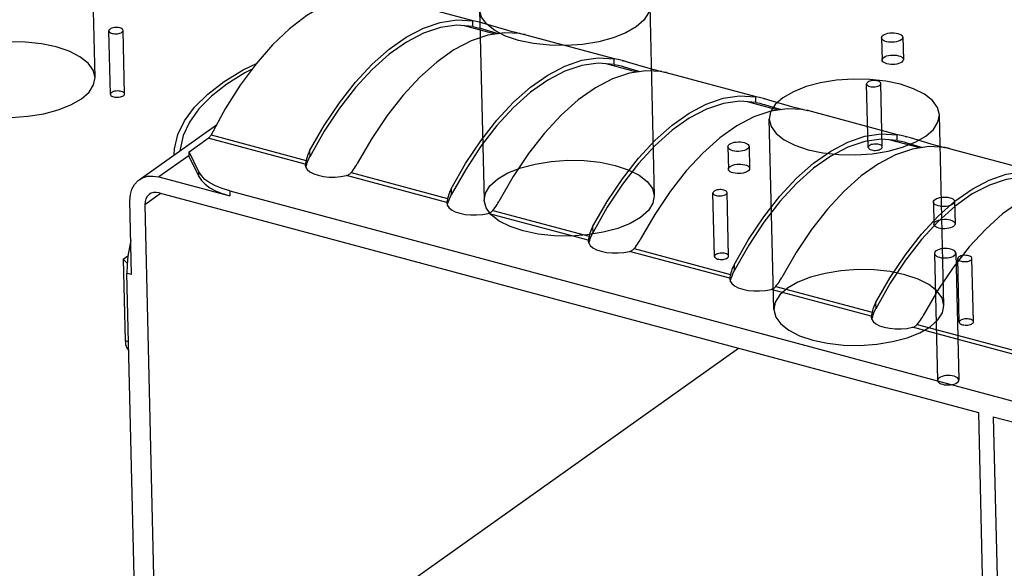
# Model space of a CAD drawing. Header units: millimetres. Extents: x 6 to 414, y 7 to 290.
# Tile 142 of 256: x 131.825 to 133.213, y 147.649 to 148.423. Entities that reach past the tile are written whole.
import ezdxf

# ---------------------------------------------------------------- set-up
doc = ezdxf.new("R2010")
doc.units = ezdxf.units.MM
doc.header["$LTSCALE"] = 23.1
doc.layers.get('0').update_dxf_attribs({"linetype": 'CONTINUOUS'})
doc.layers.add('02___PRT_ALL_AXES', color=7, linetype='CONTINUOUS')

msp = doc.modelspace()

# ---------------------------------------------------------------- linework, layer by layer
at = {"color": 6, "linetype": 'Continuous'}
for p, q in [((131.9308, 148.3411), (131.9245, 148.6096)), ((132.7131, 148.4425), (132.7195, 148.1739)), ((132.4732, 148.4368), (132.4795, 148.1682)), ((131.9525, 148.3175), (131.9504, 148.407)), ((131.9725, 148.318), (131.9704, 148.4075)), ((133.0212, 148.2427), (133.019, 148.3322)), ((133.0411, 148.2432), (133.039, 148.3327)), ((133.128, 148.0198), (133.1216, 148.2884)), ((132.888, 148.0141), (132.8817, 148.2827)), ((132.8043, 148.0889), (132.8022, 148.1784)), ((132.8243, 148.0894), (132.8222, 148.1789)), ((133.1148, 148.0931), (133.119, 147.9141)), ((133.1448, 148.0938), (133.149, 147.9148)), ((133.1496, 147.9963), (133.1475, 148.0858)), ((133.1696, 147.9967), (133.1675, 148.0863))]:
    msp.add_line(p, q, dxfattribs=at)
at = {"color": 7, "linetype": 'Continuous'}
for p, q in [((132.3407, 148.4545), (132.4635, 148.4216)), ((132.4953, 148.4024), (132.4521, 148.414)), ((132.469, 148.42), (132.4634, 148.4211)), ((132.4636, 148.4132), (132.4634, 148.4211)), ((132.4636, 148.4132), (132.4693, 148.4119)), ((132.4765, 148.4181), (132.469, 148.42)), ((132.4693, 148.4119), (132.4731, 148.4109)), ((132.4752, 148.4185), (132.4766, 148.4181)), ((132.4822, 148.4165), (132.4765, 148.4181)), ((132.5114, 148.4079), (132.4822, 148.4165)), ((132.4731, 148.4109), (132.4759, 148.4102)), ((132.4759, 148.4102), (132.4835, 148.408)), ((132.4835, 148.408), (132.4995, 148.403)), ((132.5178, 148.4061), (132.5114, 148.4079)), ((132.5237, 148.4046), (132.5178, 148.4061)), ((132.5288, 148.4033), (132.5237, 148.4046)), ((132.533, 148.4024), (132.5288, 148.4033)), ((132.5367, 148.4019), (132.6631, 148.368)), ((132.6948, 148.3489), (132.6516, 148.3605)), ((132.6685, 148.3664), (132.6629, 148.3676)), ((132.6631, 148.3596), (132.6629, 148.3676)), ((132.6631, 148.3596), (132.6688, 148.3584)), ((132.676, 148.3646), (132.6685, 148.3664)), ((132.6688, 148.3584), (132.6727, 148.3574)), ((132.6727, 148.3574), (132.6754, 148.3566)), ((132.6747, 148.3649), (132.6761, 148.3645)), ((132.6754, 148.3566), (132.683, 148.3544)), ((132.6817, 148.363), (132.676, 148.3646)), ((132.7109, 148.3544), (132.6817, 148.363)), ((132.683, 148.3544), (132.699, 148.3495)), ((132.7173, 148.3526), (132.7109, 148.3544)), ((132.7232, 148.351), (132.7173, 148.3526)), ((132.7283, 148.3498), (132.7232, 148.351)), ((132.7325, 148.3489), (132.7283, 148.3498)), ((132.7363, 148.3484), (132.8626, 148.3145)), ((132.868, 148.3129), (132.8625, 148.314)), ((132.8626, 148.3061), (132.8625, 148.314)), ((132.8943, 148.2953), (132.8512, 148.3069)), ((132.8626, 148.3061), (132.8684, 148.3048)), ((132.8755, 148.311), (132.868, 148.3129)), ((132.8684, 148.3048), (132.8722, 148.3038)), ((132.8722, 148.3038), (132.8749, 148.3031)), ((132.8742, 148.3114), (132.8756, 148.311)), ((132.8749, 148.3031), (132.8825, 148.3009)), ((132.8812, 148.3094), (132.8755, 148.311)), ((132.9104, 148.3008), (132.8812, 148.3094)), ((132.8825, 148.3009), (132.8985, 148.296)), ((132.9169, 148.299), (132.9104, 148.3008)), ((132.1145, 148.297), (132.0939, 148.2593)), ((132.9227, 148.2975), (132.9169, 148.299)), ((132.9278, 148.2962), (132.9227, 148.2975)), ((132.932, 148.2953), (132.9278, 148.2962)), ((132.9358, 148.2949), (133.0621, 148.261)), ((131.993, 148.197), (132.1021, 148.2744)), ((132.0945, 148.2603), (132.2285, 148.2244)), ((132.2541, 148.2653), (132.2337, 148.2293)), ((133.0675, 148.2594), (133.062, 148.2605)), ((133.0622, 148.2526), (133.062, 148.2605)), ((133.075, 148.2575), (133.0675, 148.2594)), ((132.0635, 148.2362), (132.0906, 148.2555)), ((132.2274, 148.2188), (132.0906, 148.2555)), ((132.3212, 148.2553), (132.3007, 148.2198)), ((133.0939, 148.2418), (133.0507, 148.2534)), ((133.0622, 148.2526), (133.0679, 148.2513)), ((133.0679, 148.2513), (133.0717, 148.2503)), ((133.0717, 148.2503), (133.0744, 148.2496)), ((133.0737, 148.2578), (133.0751, 148.2575)), ((133.0744, 148.2496), (133.082, 148.2473)), ((133.0808, 148.2559), (133.075, 148.2575)), ((133.11, 148.2473), (133.0808, 148.2559)), ((133.082, 148.2473), (133.098, 148.2424)), ((133.1164, 148.2455), (133.11, 148.2473)), ((133.1223, 148.2439), (133.1164, 148.2455)), ((132.0636, 148.2313), (132.0209, 148.201)), ((132.0507, 148.2403), (132.0506, 148.2378)), ((132.0771, 148.2084), (132.0635, 148.2362)), ((132.0637, 148.2293), (132.0635, 148.2362)), ((132.2335, 148.2378), (132.2337, 148.2293)), ((133.1274, 148.2427), (133.1223, 148.2439)), ((133.1315, 148.2418), (133.1274, 148.2427)), ((133.1353, 148.2413), (133.2616, 148.2074)), ((132.0637, 148.2293), (132.0773, 148.2014)), ((132.2275, 148.2195), (132.2274, 148.2188)), ((132.2274, 148.2188), (132.2274, 148.2176)), ((132.2274, 148.2176), (132.228, 148.215)), ((132.2277, 148.2203), (132.2275, 148.2195)), ((132.2285, 148.2244), (132.2277, 148.2203)), ((132.2282, 148.2146), (132.2295, 148.219)), ((132.2291, 148.2267), (132.2285, 148.2244)), ((132.2295, 148.219), (132.2301, 148.2208)), ((132.2323, 148.2265), (132.233, 148.2279)), ((132.233, 148.2279), (132.2337, 148.2293)), ((132.0773, 148.2014), (132.0771, 148.2084)), ((132.228, 148.215), (132.2301, 148.2115)), ((132.2301, 148.2115), (132.2339, 148.2082)), ((132.2339, 148.2082), (132.2392, 148.2055)), ((132.2776, 148.2016), (132.2856, 148.2031)), ((132.4269, 148.1652), (132.2856, 148.2031)), ((132.2922, 148.2073), (132.2938, 148.2093)), ((132.2922, 148.2073), (132.4281, 148.1708)), ((132.2938, 148.2093), (132.2954, 148.2113)), ((132.4536, 148.2117), (132.4332, 148.1758)), ((132.0209, 148.201), (132.1208, 148.1742)), ((132.0225, 148.1771), (132.001, 148.1619)), ((132.0214, 148.1786), (133.1766, 147.8687)), ((132.1207, 148.1812), (136.6464, 146.9667)), ((132.1207, 148.1812), (132.1208, 148.1742)), ((132.4325, 148.1744), (132.4332, 148.1758)), ((132.433, 148.1843), (132.4332, 148.1758)), ((131.9824, 148.0633), (131.98, 148.1675)), ((132.001, 148.1619), (132.0216, 147.289)), ((132.427, 148.1659), (132.4269, 148.1652)), ((132.4269, 148.1652), (132.4269, 148.1641)), ((132.4269, 148.1641), (132.4275, 148.1614)), ((132.4272, 148.1668), (132.427, 148.1659)), ((132.4281, 148.1708), (132.4272, 148.1668)), ((132.4275, 148.1614), (132.4296, 148.1579)), ((132.4277, 148.1611), (132.429, 148.1654)), ((132.4286, 148.1731), (132.4281, 148.1708)), ((132.429, 148.1654), (132.4296, 148.1672)), ((132.4319, 148.173), (132.4325, 148.1744)), ((132.4296, 148.1579), (132.4335, 148.1547)), ((132.4335, 148.1547), (132.4387, 148.1519)), ((132.4771, 148.1481), (132.4851, 148.1496)), ((132.6265, 148.1117), (132.4851, 148.1496)), ((132.4917, 148.1537), (132.4934, 148.1557)), ((132.4917, 148.1537), (132.6276, 148.1173)), ((132.4934, 148.1557), (132.4949, 148.1578)), ((132.6531, 148.1582), (132.6328, 148.1223)), ((132.6281, 148.1196), (132.6276, 148.1173)), ((132.6314, 148.1195), (132.6321, 148.1209)), ((132.6321, 148.1209), (132.6328, 148.1223)), ((132.6326, 148.1307), (132.6328, 148.1223)), ((132.6266, 148.1124), (132.6265, 148.1117)), ((132.6265, 148.1117), (132.6265, 148.1106)), ((132.6265, 148.1106), (132.627, 148.1079)), ((132.6267, 148.1132), (132.6266, 148.1124)), ((132.6276, 148.1173), (132.6267, 148.1132)), ((132.627, 148.1079), (132.6291, 148.1044)), ((132.6272, 148.1075), (132.6286, 148.1119)), ((132.6286, 148.1119), (132.6292, 148.1137)), ((132.6291, 148.1044), (132.633, 148.1012)), ((132.633, 148.1012), (132.6382, 148.0984)), ((132.6766, 148.0946), (132.6847, 148.0961)), ((132.826, 148.0581), (132.6847, 148.0961)), ((132.6913, 148.1002), (132.6929, 148.1022)), ((132.6913, 148.1002), (132.8271, 148.0637)), ((132.6929, 148.1022), (132.6944, 148.1042)), ((132.8527, 148.1047), (132.8323, 148.0687)), ((131.9706, 148.0852), (131.9772, 148.0898)), ((131.9706, 148.0852), (131.9763, 148.0795)), ((131.9706, 148.0852), (131.9734, 147.9704)), ((131.9761, 148.0772), (131.9759, 148.065)), ((131.9824, 148.0633), (131.9759, 148.065)), ((131.9995, 147.0697), (131.9759, 148.065)), ((132.8277, 148.066), (132.8271, 148.0637)), ((132.8309, 148.0659), (132.8316, 148.0673)), ((132.8316, 148.0673), (132.8323, 148.0687)), ((132.8321, 148.0772), (132.8323, 148.0687)), ((132.8261, 148.0589), (132.826, 148.0581)), ((132.826, 148.0581), (132.826, 148.057)), ((132.826, 148.057), (132.8265, 148.0543)), ((132.8262, 148.0597), (132.8261, 148.0589)), ((132.8271, 148.0637), (132.8262, 148.0597)), ((132.8265, 148.0543), (132.8287, 148.0508)), ((132.8267, 148.054), (132.8281, 148.0583)), ((132.8281, 148.0583), (132.8287, 148.0602)), ((132.8287, 148.0508), (132.8325, 148.0476)), ((132.8924, 148.0487), (132.894, 148.0507)), ((133.0522, 148.0511), (133.0318, 148.0152)), ((132.8325, 148.0476), (132.8378, 148.0448)), ((132.8762, 148.041), (132.8842, 148.0425)), ((133.0255, 148.0046), (132.8842, 148.0425)), ((132.8908, 148.0467), (132.8924, 148.0487)), ((132.8908, 148.0467), (133.0266, 148.0102)), ((133.0316, 148.0237), (133.0318, 148.0152)), ((133.0266, 148.0102), (133.0258, 148.0061)), ((133.0272, 148.0125), (133.0266, 148.0102)), ((133.0304, 148.0124), (133.0311, 148.0138)), ((133.0311, 148.0138), (133.0318, 148.0152)), ((133.0256, 148.0053), (133.0255, 148.0046)), ((133.0255, 148.0046), (133.0255, 148.0035)), ((133.0255, 148.0035), (133.026, 148.0008)), ((133.0258, 148.0061), (133.0256, 148.0053)), ((133.026, 148.0008), (133.0282, 147.9973)), ((133.0263, 148.0004), (133.0276, 148.0048)), ((133.0276, 148.0048), (133.0282, 148.0066)), ((133.0282, 147.9973), (133.032, 147.9941)), ((133.0903, 147.9931), (133.0919, 147.9951)), ((133.0919, 147.9951), (133.0935, 147.9972)), ((133.032, 147.9941), (133.0373, 147.9913)), ((133.0757, 147.9875), (133.0837, 147.989)), ((133.225, 147.9511), (133.0837, 147.989)), ((133.0903, 147.9931), (133.2262, 147.9567)), ((131.9734, 147.9704), (131.9782, 147.9691)), ((132.0344, 147.3891), (132.8385, 147.9594)), ((133.1766, 147.8687), (133.1978, 146.9734)), ((133.1976, 147.863), (134.3737, 147.5474)), ((133.1976, 147.863), (133.2188, 146.9678))]:
    msp.add_line(p, q, dxfattribs=at)
for points in [[(132.4923, 148.4667), (132.5069, 148.4751), (132.5247, 148.4822), (132.5451, 148.4877), (132.5678, 148.4914), (132.5911, 148.493), (132.6144, 148.4926), (132.637, 148.4902), (132.6582, 148.4858), (132.6765, 148.4796), (132.6917, 148.472), (132.7031, 148.4631), (132.7104, 148.4531), (132.7131, 148.4428), (132.7112, 148.4324), (132.7048, 148.4222), (132.6939, 148.4126)], [(132.6939, 148.4126), (132.6794, 148.4041), (132.6615, 148.3971), (132.6411, 148.3916), (132.6184, 148.3879), (132.5952, 148.3863), (132.5718, 148.3867), (132.5493, 148.3891), (132.5281, 148.3935), (132.5097, 148.3996), (132.4946, 148.4073), (132.4832, 148.4162), (132.4758, 148.4262), (132.4732, 148.4365), (132.4751, 148.4469), (132.4814, 148.457), (132.4923, 148.4667)], [(132.3406, 148.4545), (132.324, 148.4575), (132.3013, 148.4573), (132.2778, 148.4523), (132.2537, 148.4427), (132.2295, 148.4285), (132.2052, 148.4099), (132.1813, 148.3872)], [(131.9688, 148.405), (131.9697, 148.4058), (131.9702, 148.4066), (131.9704, 148.4075), (131.9701, 148.4084), (131.9695, 148.4092), (131.9686, 148.4099), (131.9673, 148.4106), (131.9658, 148.4111), (131.964, 148.4115), (131.9622, 148.4117), (131.9602, 148.4117), (131.9583, 148.4116), (131.9564, 148.4113), (131.9547, 148.4108), (131.9532, 148.4102), (131.952, 148.4095)], [(132.2335, 148.2378), (132.254, 148.2734), (132.2755, 148.3055), (132.2982, 148.3345), (132.3216, 148.3598), (132.3455, 148.381), (132.3697, 148.3981), (132.3939, 148.4108), (132.4177, 148.4189), (132.4409, 148.4223), (132.4634, 148.4211)], [(132.4636, 148.4132), (132.4411, 148.4148), (132.4179, 148.4117), (132.3941, 148.4037), (132.3699, 148.3911), (132.3456, 148.374), (132.3216, 148.3526), (132.2982, 148.327), (132.2755, 148.2978), (132.2541, 148.2653)], [(131.952, 148.4095), (131.9511, 148.4087), (131.9505, 148.4079), (131.9504, 148.407), (131.9506, 148.4061), (131.9512, 148.4053), (131.9521, 148.4046), (131.9534, 148.4039), (131.9549, 148.4034), (131.9567, 148.403), (131.9586, 148.4028), (131.9605, 148.4028), (131.9625, 148.4029), (131.9643, 148.4032), (131.966, 148.4037), (131.9675, 148.4043), (131.9688, 148.405)], [(132.5306, 148.4031), (132.5081, 148.4043), (132.4849, 148.4009), (132.4611, 148.3928)], [(132.5306, 148.4031), (132.5346, 148.4024), (132.5368, 148.4019), (132.5369, 148.4019)], [(132.5372, 148.4018), (132.5372, 148.4017), (132.5359, 148.4019), (132.533, 148.4024)], [(131.9117, 148.3112), (131.9224, 148.3207), (131.9288, 148.3308), (131.9308, 148.3412), (131.9281, 148.3517), (131.921, 148.3615), (131.9096, 148.3704), (131.8945, 148.3781), (131.8759, 148.3844), (131.8551, 148.3887), (131.8326, 148.3912), (131.8092, 148.3916), (131.7856, 148.39), (131.7633, 148.3864), (131.7428, 148.3809), (131.7249, 148.3739), (131.71, 148.3653)], [(132.1813, 148.3872), (132.1581, 148.3606), (132.1356, 148.3303), (132.1145, 148.297)], [(132.4611, 148.3928), (132.4369, 148.3801), (132.4127, 148.363), (132.3888, 148.3417), (132.3654, 148.3164), (132.3427, 148.2875), (132.3212, 148.2553)], [(131.71, 148.3653), (131.6993, 148.3558), (131.6929, 148.3457), (131.6909, 148.3352), (131.6936, 148.3247), (131.7007, 148.3149), (131.7121, 148.306), (131.7272, 148.2984), (131.7458, 148.2921), (131.7666, 148.2877), (131.7891, 148.2853), (131.8125, 148.2848), (131.8361, 148.2865), (131.8584, 148.2901), (131.8789, 148.2955), (131.8968, 148.3026), (131.9117, 148.3112)], [(132.0426, 148.2321), (132.043, 148.2407), (132.0476, 148.2606), (132.0571, 148.2803), (132.0713, 148.2995), (132.09, 148.3179), (132.1129, 148.3355), (132.1399, 148.3519), (132.1584, 148.361)], [(132.433, 148.1843), (132.4535, 148.2198), (132.475, 148.252), (132.4977, 148.2809), (132.5211, 148.3062), (132.5451, 148.3275), (132.5692, 148.3446), (132.5934, 148.3573), (132.6172, 148.3654), (132.6404, 148.3688), (132.6629, 148.3676)], [(132.6631, 148.3596), (132.6406, 148.3613), (132.6175, 148.3581), (132.5936, 148.3502), (132.5694, 148.3376), (132.5451, 148.3204), (132.5212, 148.299), (132.4977, 148.2735), (132.475, 148.2443), (132.4536, 148.2117)], [(132.1524, 148.3529), (132.1422, 148.3477), (132.1166, 148.3318), (132.095, 148.3148), (132.0773, 148.2969), (132.064, 148.2784), (132.055, 148.2595), (132.0507, 148.2403)], [(132.7301, 148.3495), (132.7076, 148.3508), (132.6844, 148.3474), (132.6606, 148.3392)], [(132.7301, 148.3495), (132.7341, 148.3488), (132.7363, 148.3484), (132.7364, 148.3483)], [(132.7368, 148.3482), (132.7367, 148.3482), (132.7354, 148.3483), (132.7325, 148.3489)], [(132.6606, 148.3392), (132.6365, 148.3266), (132.6123, 148.3095), (132.5883, 148.2882), (132.5649, 148.2629), (132.5422, 148.2339), (132.5207, 148.2018), (132.5002, 148.1662)], [(133.1024, 148.2585), (133.1132, 148.268), (133.1196, 148.2781), (133.1216, 148.2885), (133.1189, 148.299), (133.1118, 148.3088), (133.1004, 148.3177), (133.0853, 148.3254), (133.0667, 148.3317), (133.0459, 148.3361), (133.0233, 148.3385), (133, 148.3389), (132.9763, 148.3373), (132.954, 148.3337), (132.9336, 148.3283), (132.9157, 148.3212), (132.9008, 148.3126)], [(133.0206, 148.3347), (133.0197, 148.3339), (133.0192, 148.3331), (133.019, 148.3322), (133.0193, 148.3313), (133.0199, 148.3305), (133.0208, 148.3298), (133.0221, 148.3291), (133.0236, 148.3286), (133.0253, 148.3282), (133.0272, 148.328), (133.0292, 148.328), (133.0311, 148.3281), (133.033, 148.3284), (133.0347, 148.3289), (133.0362, 148.3295), (133.0374, 148.3302)], [(133.0374, 148.3302), (133.0383, 148.331), (133.0389, 148.3318), (133.039, 148.3327), (133.0388, 148.3336), (133.0382, 148.3344), (133.0373, 148.3351), (133.036, 148.3358), (133.0345, 148.3363), (133.0327, 148.3367), (133.0308, 148.3369), (133.0289, 148.3369), (133.0269, 148.3368), (133.0251, 148.3365), (133.0234, 148.336), (133.0219, 148.3354), (133.0206, 148.3347)], [(131.9541, 148.32), (131.9532, 148.3192), (131.9527, 148.3184), (131.9525, 148.3175), (131.9527, 148.3166), (131.9533, 148.3158), (131.9543, 148.3151), (131.9555, 148.3144), (131.9571, 148.3139), (131.9588, 148.3135), (131.9607, 148.3133), (131.9626, 148.3133), (131.9646, 148.3134), (131.9665, 148.3137), (131.9682, 148.3142), (131.9696, 148.3148), (131.9709, 148.3155)], [(131.9709, 148.3155), (131.9718, 148.3163), (131.9723, 148.3171), (131.9725, 148.318), (131.9723, 148.3189), (131.9717, 148.3197), (131.9707, 148.3204), (131.9695, 148.3211), (131.9679, 148.3216), (131.9662, 148.3219), (131.9643, 148.3221), (131.9624, 148.3222), (131.9604, 148.322), (131.9585, 148.3217), (131.9568, 148.3213), (131.9553, 148.3207), (131.9541, 148.32)], [(132.6326, 148.1307), (132.653, 148.1663), (132.6745, 148.1984), (132.6972, 148.2274), (132.7206, 148.2527), (132.7446, 148.274), (132.7688, 148.2911), (132.7929, 148.3037), (132.8168, 148.3119), (132.8399, 148.3153), (132.8625, 148.314)], [(132.8626, 148.3061), (132.8401, 148.3077), (132.817, 148.3046), (132.7931, 148.2966), (132.7689, 148.284), (132.7447, 148.2669), (132.7207, 148.2455), (132.6972, 148.22), (132.6746, 148.1907), (132.6531, 148.1582)], [(132.9008, 148.3126), (132.8901, 148.3031), (132.8836, 148.293), (132.8817, 148.2826), (132.8844, 148.2721), (132.8915, 148.2623), (132.9028, 148.2534), (132.9179, 148.2457), (132.9366, 148.2394), (132.9574, 148.235), (132.9799, 148.2326), (133.0032, 148.2322), (133.0269, 148.2338), (133.0492, 148.2374), (133.0697, 148.2429), (133.0876, 148.2499), (133.1024, 148.2585)], [(132.9297, 148.296), (132.9071, 148.2972), (132.884, 148.2938), (132.8601, 148.2857)], [(132.9297, 148.296), (132.9336, 148.2953), (132.9358, 148.2948), (132.936, 148.2948)], [(132.9363, 148.2947), (132.9362, 148.2947), (132.9349, 148.2948), (132.932, 148.2953)], [(132.8601, 148.2857), (132.836, 148.273), (132.8118, 148.2559), (132.7878, 148.2346), (132.7644, 148.2094), (132.7417, 148.1804), (132.7202, 148.1482), (132.6998, 148.1127)], [(132.0939, 148.2593), (132.0933, 148.2583), (132.0926, 148.2575), (132.092, 148.2567), (132.0913, 148.256), (132.0906, 148.2555)], [(132.8321, 148.0772), (132.8526, 148.1127), (132.8741, 148.1449), (132.8967, 148.1739), (132.9202, 148.1991), (132.9441, 148.2204), (132.9683, 148.2375), (132.9924, 148.2502), (133.0163, 148.2583), (133.0394, 148.2617), (133.062, 148.2605)], [(133.0622, 148.2526), (133.0396, 148.2542), (133.0165, 148.2511), (132.9926, 148.2431), (132.9684, 148.2305), (132.9442, 148.2134), (132.9202, 148.1919), (132.8967, 148.1664), (132.8741, 148.1372), (132.8527, 148.1047)], [(133.0228, 148.2452), (133.0219, 148.2444), (133.0213, 148.2435), (133.0212, 148.2427), (133.0214, 148.2418), (133.022, 148.241), (133.0229, 148.2402), (133.0242, 148.2396), (133.0257, 148.2391), (133.0275, 148.2387), (133.0293, 148.2385), (133.0313, 148.2385), (133.0333, 148.2386), (133.0351, 148.2389), (133.0368, 148.2394), (133.0383, 148.24), (133.0396, 148.2407)], [(133.0396, 148.2407), (133.0404, 148.2415), (133.041, 148.2423), (133.0411, 148.2432), (133.0409, 148.244), (133.0403, 148.2449), (133.0394, 148.2456), (133.0381, 148.2462), (133.0366, 148.2468), (133.0348, 148.2471), (133.033, 148.2473), (133.031, 148.2474), (133.029, 148.2472), (133.0272, 148.2469), (133.0255, 148.2465), (133.024, 148.2459), (133.0228, 148.2452)], [(132.2335, 148.2378), (132.2324, 148.2356), (132.2314, 148.2334), (132.2305, 148.2312), (132.2298, 148.2289), (132.2291, 148.2267)], [(133.0597, 148.2321), (133.0355, 148.2195), (133.0113, 148.2024), (132.9874, 148.1811), (132.9639, 148.1558), (132.9413, 148.1269), (132.9198, 148.0947), (132.8993, 148.0592)], [(133.1292, 148.2425), (133.1066, 148.2437), (133.0835, 148.2403), (133.0597, 148.2321)], [(133.1292, 148.2425), (133.1332, 148.2418), (133.1353, 148.2413), (133.1355, 148.2413)], [(133.1358, 148.2411), (133.1357, 148.2411), (133.1345, 148.2413), (133.1315, 148.2418)], [(132.2301, 148.2208), (132.2306, 148.2222), (132.2311, 148.2237), (132.2317, 148.2251), (132.2323, 148.2265)], [(132.2954, 148.2113), (132.2969, 148.2134), (132.2982, 148.2155), (132.2995, 148.2176), (132.3007, 148.2198)], [(132.4987, 148.1981), (132.5132, 148.2066), (132.5311, 148.2137), (132.5515, 148.2191), (132.5742, 148.2228), (132.5975, 148.2245), (132.6208, 148.2241), (132.6433, 148.2217), (132.6645, 148.2172), (132.6829, 148.2111), (132.698, 148.2034), (132.7094, 148.1945), (132.7168, 148.1846), (132.7194, 148.1743), (132.7176, 148.1638), (132.7112, 148.1537), (132.7003, 148.144)], [(132.1207, 148.1812), (132.1101, 148.1845), (132.1008, 148.1883), (132.0926, 148.1927), (132.0859, 148.1976), (132.0808, 148.2028), (132.0771, 148.2084)], [(132.2392, 148.2055), (132.2457, 148.2033), (132.2531, 148.2017), (132.2612, 148.2009), (132.2695, 148.2009), (132.2776, 148.2016)], [(132.2856, 148.2031), (132.2869, 148.2035), (132.2882, 148.2041), (132.2893, 148.2047), (132.2904, 148.2055)], [(132.2904, 148.2055), (132.2913, 148.2063), (132.2922, 148.2073)], [(133.0316, 148.0237), (133.0521, 148.0592), (133.0736, 148.0914), (133.0962, 148.1203), (133.1197, 148.1456), (133.1436, 148.1669), (133.1678, 148.184), (133.192, 148.1966), (133.2158, 148.2048), (133.2389, 148.2082), (133.2615, 148.207)], [(131.98, 148.1675), (131.9807, 148.1763), (131.9828, 148.1839), (131.9865, 148.1905), (131.9915, 148.1959), (131.993, 148.197)], [(131.993, 148.197), (131.9977, 148.1997), (132.0048, 148.2019), (132.0125, 148.2023), (132.0209, 148.201)], [(132.0773, 148.2014), (132.0809, 148.1958), (132.0861, 148.1906), (132.0928, 148.1857), (132.1009, 148.1813), (132.1102, 148.1775), (132.1208, 148.1742)], [(132.7003, 148.144), (132.6857, 148.1356), (132.6679, 148.1285), (132.6475, 148.123), (132.6248, 148.1193), (132.6015, 148.1177), (132.5782, 148.1181), (132.5557, 148.1205), (132.5344, 148.125), (132.5161, 148.1311), (132.5009, 148.1387), (132.4895, 148.1476), (132.4822, 148.1576), (132.4795, 148.1679), (132.4814, 148.1783), (132.4878, 148.1885), (132.4987, 148.1981)], [(133.2617, 148.199), (133.2392, 148.2007), (133.216, 148.1975), (133.1921, 148.1896), (133.1679, 148.177), (133.1437, 148.1598), (133.1197, 148.1384), (133.0963, 148.1129), (133.0736, 148.0836), (133.0522, 148.0511)], [(132.0075, 148.1766), (132.0067, 148.176), (132.0042, 148.1734), (132.0024, 148.1701), (132.0013, 148.1662), (132.001, 148.1619)], [(132.0214, 148.1786), (132.0172, 148.1793), (132.0134, 148.1791), (132.0098, 148.178), (132.0075, 148.1766)], [(132.433, 148.1843), (132.4319, 148.1821), (132.4309, 148.1799), (132.4301, 148.1776), (132.4293, 148.1754), (132.4286, 148.1731)], [(132.8038, 148.1809), (132.8029, 148.1801), (132.8024, 148.1793), (132.8022, 148.1784), (132.8025, 148.1775), (132.803, 148.1767), (132.804, 148.176), (132.8053, 148.1753), (132.8068, 148.1748), (132.8085, 148.1745), (132.8104, 148.1743), (132.8124, 148.1742), (132.8143, 148.1744), (132.8162, 148.1747), (132.8179, 148.1751), (132.8194, 148.1757), (132.8206, 148.1764)], [(132.8206, 148.1764), (132.8215, 148.1772), (132.8221, 148.1781), (132.8222, 148.1789), (132.822, 148.1798), (132.8214, 148.1806), (132.8205, 148.1814), (132.8192, 148.182), (132.8176, 148.1825), (132.8159, 148.1829), (132.814, 148.1831), (132.8121, 148.1831), (132.8101, 148.183), (132.8083, 148.1827), (132.8066, 148.1822), (132.8051, 148.1816), (132.8038, 148.1809)], [(133.2592, 148.1786), (133.235, 148.1659), (133.2108, 148.1488), (133.1869, 148.1276), (133.1635, 148.1023), (133.1408, 148.0733), (133.1193, 148.0412), (133.0988, 148.0056)], [(132.4296, 148.1672), (132.4301, 148.1687), (132.4307, 148.1701), (132.4312, 148.1716), (132.4319, 148.173)], [(132.4949, 148.1578), (132.4964, 148.1599), (132.4978, 148.162), (132.499, 148.1641), (132.5002, 148.1662)], [(132.4387, 148.1519), (132.4452, 148.1497), (132.4526, 148.1482), (132.4607, 148.1474), (132.469, 148.1474), (132.4771, 148.1481)], [(132.4851, 148.1496), (132.4865, 148.15), (132.4877, 148.1505), (132.4888, 148.1512), (132.4899, 148.1519)], [(132.4899, 148.1519), (132.4909, 148.1528), (132.4917, 148.1537)], [(132.6326, 148.1307), (132.6315, 148.1286), (132.6305, 148.1263), (132.6296, 148.1241), (132.6288, 148.1219), (132.6281, 148.1196)], [(132.6292, 148.1137), (132.6297, 148.1152), (132.6302, 148.1166), (132.6308, 148.118), (132.6314, 148.1195)], [(131.9813, 148.1115), (131.9792, 148.1022), (131.9772, 148.0895), (131.9761, 148.0772)], [(132.6944, 148.1042), (132.6959, 148.1063), (132.6973, 148.1084), (132.6986, 148.1105), (132.6998, 148.1127)], [(132.6382, 148.0984), (132.6447, 148.0962), (132.6522, 148.0946), (132.6602, 148.0939), (132.6685, 148.0938), (132.6766, 148.0946)], [(132.6847, 148.0961), (132.686, 148.0965), (132.6872, 148.097), (132.6884, 148.0976), (132.6894, 148.0984)], [(132.6894, 148.0984), (132.6904, 148.0993), (132.6913, 148.1002)], [(132.8227, 148.0869), (132.8236, 148.0877), (132.8242, 148.0885), (132.8243, 148.0894), (132.8241, 148.0903), (132.8235, 148.0911), (132.8226, 148.0918), (132.8213, 148.0925), (132.8198, 148.093), (132.818, 148.0934), (132.8162, 148.0936), (132.8142, 148.0936), (132.8122, 148.0935), (132.8104, 148.0932), (132.8087, 148.0927), (132.8072, 148.0921), (132.8059, 148.0914)], [(133.1172, 148.0968), (133.1158, 148.0957), (133.115, 148.0944), (133.1148, 148.0931), (133.1151, 148.0918), (133.116, 148.0905), (133.1174, 148.0894), (133.1193, 148.0885), (133.1217, 148.0877), (133.1243, 148.0871), (133.1271, 148.0868), (133.13, 148.0868), (133.1329, 148.087), (133.1357, 148.0874), (133.1383, 148.0881), (133.1405, 148.089), (133.1424, 148.0901)], [(133.1424, 148.0901), (133.1437, 148.0913), (133.1445, 148.0925), (133.1448, 148.0938), (133.1444, 148.0951), (133.1435, 148.0964), (133.1421, 148.0975), (133.1402, 148.0984), (133.1379, 148.0992), (133.1353, 148.0998), (133.1325, 148.1001), (133.1296, 148.1001), (133.1266, 148.0999), (133.1238, 148.0995), (133.1213, 148.0988), (133.119, 148.0979), (133.1172, 148.0968)], [(132.8059, 148.0914), (132.8051, 148.0906), (132.8045, 148.0898), (132.8043, 148.0889), (132.8046, 148.088), (132.8052, 148.0872), (132.8061, 148.0865), (132.8074, 148.0858), (132.8089, 148.0853), (132.8107, 148.0849), (132.8125, 148.0847), (132.8145, 148.0847), (132.8165, 148.0848), (132.8183, 148.0851), (132.82, 148.0856), (132.8215, 148.0862), (132.8227, 148.0869)], [(133.1491, 148.0883), (133.1482, 148.0875), (133.1477, 148.0866), (133.1475, 148.0858), (133.1477, 148.0849), (133.1483, 148.0841), (133.1493, 148.0833), (133.1505, 148.0827), (133.1521, 148.0822), (133.1538, 148.0818), (133.1557, 148.0816), (133.1576, 148.0816), (133.1596, 148.0817), (133.1615, 148.082), (133.1632, 148.0825), (133.1647, 148.083), (133.1659, 148.0838)], [(133.1659, 148.0838), (133.1668, 148.0846), (133.1673, 148.0854), (133.1675, 148.0863), (133.1673, 148.0871), (133.1667, 148.088), (133.1657, 148.0887), (133.1645, 148.0893), (133.1629, 148.0899), (133.1612, 148.0902), (133.1593, 148.0904), (133.1574, 148.0905), (133.1554, 148.0903), (133.1535, 148.09), (133.1518, 148.0896), (133.1503, 148.089), (133.1491, 148.0883)], [(132.8321, 148.0772), (132.831, 148.075), (132.83, 148.0728), (132.8291, 148.0706), (132.8283, 148.0683), (132.8277, 148.066)], [(132.8287, 148.0602), (132.8292, 148.0616), (132.8297, 148.0631), (132.8303, 148.0645), (132.8309, 148.0659)], [(133.1088, 147.9899), (133.1195, 147.9994), (133.126, 148.0096), (133.128, 148.02), (133.1253, 148.0305), (133.1181, 148.0403), (133.1068, 148.0492), (133.0917, 148.0569), (133.073, 148.0631), (133.0522, 148.0675), (133.0297, 148.0699), (133.0064, 148.0704), (132.9827, 148.0687), (132.9604, 148.0651), (132.9399, 148.0597), (132.922, 148.0526), (132.9072, 148.044)], [(132.894, 148.0507), (132.8954, 148.0528), (132.8968, 148.0549), (132.8981, 148.057), (132.8993, 148.0591)], [(132.8378, 148.0448), (132.8443, 148.0427), (132.8517, 148.0411), (132.8597, 148.0403), (132.8681, 148.0403), (132.8762, 148.041)], [(132.8842, 148.0425), (132.8855, 148.0429), (132.8867, 148.0435), (132.8879, 148.0441), (132.8889, 148.0449)], [(132.9072, 148.044), (132.8965, 148.0346), (132.89, 148.0244), (132.888, 148.014), (132.8907, 148.0035), (132.8979, 147.9937), (132.9092, 147.9848), (132.9243, 147.9771), (132.943, 147.9709), (132.9638, 147.9665), (132.9863, 147.964), (133.0096, 147.9636), (133.0333, 147.9652), (133.0556, 147.9688), (133.0761, 147.9743), (133.094, 147.9814), (133.1088, 147.9899)], [(132.8889, 148.0449), (132.8899, 148.0457), (132.8908, 148.0467)], [(133.0316, 148.0237), (133.0305, 148.0215), (133.0295, 148.0193), (133.0286, 148.017), (133.0279, 148.0148), (133.0272, 148.0125)], [(133.0282, 148.0066), (133.0287, 148.0081), (133.0292, 148.0095), (133.0298, 148.011), (133.0304, 148.0124)], [(133.0935, 147.9972), (133.0949, 147.9992), (133.0963, 148.0013), (133.0976, 148.0035), (133.0988, 148.0056)], [(133.1512, 147.9988), (133.1503, 147.998), (133.1498, 147.9971), (133.1496, 147.9962), (133.1499, 147.9954), (133.1504, 147.9946), (133.1514, 147.9938), (133.1527, 147.9932), (133.1542, 147.9927), (133.1559, 147.9923), (133.1578, 147.9921), (133.1598, 147.992), (133.1617, 147.9922), (133.1636, 147.9925), (133.1653, 147.9929), (133.1668, 147.9935), (133.168, 147.9942)], [(133.168, 147.9942), (133.1689, 147.995), (133.1695, 147.9959), (133.1696, 147.9967), (133.1694, 147.9976), (133.1688, 147.9984), (133.1679, 147.9992), (133.1666, 147.9998), (133.165, 148.0003), (133.1633, 148.0007), (133.1614, 148.0009), (133.1595, 148.0009), (133.1575, 148.0008), (133.1557, 148.0005), (133.154, 148.0001), (133.1525, 147.9995), (133.1512, 147.9988)], [(133.0373, 147.9913), (133.0438, 147.9891), (133.0512, 147.9876), (133.0593, 147.9868), (133.0676, 147.9867), (133.0757, 147.9875)], [(133.0837, 147.989), (133.085, 147.9894), (133.0863, 147.9899), (133.0874, 147.9906), (133.0885, 147.9913)], [(133.0885, 147.9913), (133.0894, 147.9922), (133.0903, 147.9931)], [(131.9734, 147.9704), (131.9736, 147.9675), (131.974, 147.9649), (131.9746, 147.9625), (131.9754, 147.9605), (131.9765, 147.9587), (131.9777, 147.9574)], [(133.1214, 147.9178), (133.1201, 147.9166), (133.1193, 147.9153), (133.119, 147.914), (133.1194, 147.9127), (133.1203, 147.9115), (133.1217, 147.9104), (133.1236, 147.9094), (133.1259, 147.9087), (133.1285, 147.9081), (133.1313, 147.9078), (133.1342, 147.9077), (133.1372, 147.9079), (133.14, 147.9084), (133.1425, 147.9091), (133.1448, 147.91), (133.1466, 147.911)], [(133.1466, 147.911), (133.148, 147.9122), (133.1488, 147.9135), (133.149, 147.9148), (133.1487, 147.9161), (133.1478, 147.9173), (133.1464, 147.9184), (133.1445, 147.9194), (133.1422, 147.9202), (133.1396, 147.9207), (133.1367, 147.921), (133.1338, 147.9211), (133.1309, 147.9209), (133.1281, 147.9204), (133.1255, 147.9198), (133.1233, 147.9189), (133.1214, 147.9178)]]:
    msp.add_lwpolyline(points, dxfattribs=at)
at = {"layer": '02___PRT_ALL_AXES', "color": 6, "linetype": 'Continuous'}
for p, q in [((133.07, 148.3979), (133.0708, 148.3665)), ((133.04, 148.3972), (133.0408, 148.3658)), ((132.8232, 148.2434), (132.824, 148.2121)), ((132.8532, 148.2441), (132.854, 148.2128)), ((133.1131, 148.1656), (133.1138, 148.1343)), ((133.1431, 148.1663), (133.1438, 148.135))]:
    msp.add_line(p, q, dxfattribs=at)
at = {"layer": '02___PRT_ALL_AXES', "color": 7, "linetype": 'Continuous'}
for points in [[(133.0469, 148.3917), (133.0446, 148.3925), (133.0427, 148.3935), (133.0413, 148.3946), (133.0404, 148.3958), (133.04, 148.3971), (133.0403, 148.3984), (133.0411, 148.3997), (133.0424, 148.4009), (133.0443, 148.402), (133.0465, 148.4028), (133.049, 148.4035), (133.0519, 148.404), (133.0548, 148.4042), (133.0577, 148.4041), (133.0605, 148.4038), (133.0632, 148.4033)], [(133.0632, 148.4033), (133.0655, 148.4025), (133.0674, 148.4016), (133.0688, 148.4004), (133.0697, 148.3992), (133.07, 148.3979), (133.0698, 148.3966), (133.069, 148.3953), (133.0676, 148.3941), (133.0658, 148.3931), (133.0636, 148.3922), (133.061, 148.3915), (133.0582, 148.391), (133.0553, 148.3908), (133.0524, 148.3909), (133.0496, 148.3912), (133.0469, 148.3917)], [(133.0476, 148.3604), (133.0454, 148.3612), (133.0435, 148.3621), (133.042, 148.3632), (133.0411, 148.3645), (133.0408, 148.3658), (133.041, 148.3671), (133.0418, 148.3684), (133.0432, 148.3696), (133.045, 148.3706), (133.0472, 148.3715), (133.0498, 148.3722), (133.0526, 148.3727), (133.0555, 148.3729), (133.0584, 148.3728), (133.0613, 148.3725), (133.0639, 148.3719)], [(133.0639, 148.3719), (133.0662, 148.3712), (133.0681, 148.3702), (133.0695, 148.3691), (133.0704, 148.3679), (133.0708, 148.3666), (133.0705, 148.3653), (133.0697, 148.364), (133.0684, 148.3628), (133.0666, 148.3617), (133.0643, 148.3609), (133.0618, 148.3602), (133.0589, 148.3597), (133.056, 148.3595), (133.0531, 148.3596), (133.0503, 148.3599), (133.0476, 148.3604)], [(132.8301, 148.238), (132.8278, 148.2387), (132.8259, 148.2397), (132.8245, 148.2408), (132.8236, 148.2421), (132.8232, 148.2433), (132.8235, 148.2446), (132.8243, 148.2459), (132.8256, 148.2471), (132.8274, 148.2482), (132.8297, 148.2491), (132.8322, 148.2498), (132.8351, 148.2502), (132.838, 148.2504), (132.8409, 148.2504), (132.8437, 148.2501), (132.8464, 148.2495)], [(132.8464, 148.2495), (132.8487, 148.2487), (132.8505, 148.2478), (132.852, 148.2467), (132.8529, 148.2454), (132.8532, 148.2441), (132.853, 148.2428), (132.8522, 148.2416), (132.8508, 148.2404), (132.849, 148.2393), (132.8468, 148.2384), (132.8442, 148.2377), (132.8414, 148.2373), (132.8385, 148.2371), (132.8356, 148.2371), (132.8328, 148.2374), (132.8301, 148.238)], [(132.8308, 148.2066), (132.8285, 148.2074), (132.8267, 148.2084), (132.8252, 148.2095), (132.8243, 148.2107), (132.824, 148.212), (132.8242, 148.2133), (132.825, 148.2146), (132.8264, 148.2158), (132.8282, 148.2168), (132.8304, 148.2177), (132.833, 148.2184), (132.8358, 148.2189), (132.8387, 148.2191), (132.8416, 148.219), (132.8445, 148.2187), (132.8471, 148.2182)], [(132.8471, 148.2182), (132.8494, 148.2174), (132.8513, 148.2165), (132.8527, 148.2153), (132.8536, 148.2141), (132.854, 148.2128), (132.8537, 148.2115), (132.8529, 148.2102), (132.8516, 148.209), (132.8498, 148.208), (132.8475, 148.2071), (132.845, 148.2064), (132.8421, 148.2059), (132.8392, 148.2057), (132.8363, 148.2058), (132.8335, 148.2061), (132.8308, 148.2066)], [(133.1199, 148.1602), (133.1176, 148.161), (133.1157, 148.1619), (133.1143, 148.163), (133.1134, 148.1643), (133.1131, 148.1656), (133.1133, 148.1669), (133.1141, 148.1681), (133.1155, 148.1694), (133.1173, 148.1704), (133.1195, 148.1713), (133.1221, 148.172), (133.1249, 148.1724), (133.1278, 148.1726), (133.1307, 148.1726), (133.1335, 148.1723), (133.1362, 148.1717)], [(133.1362, 148.1717), (133.1385, 148.171), (133.1404, 148.17), (133.1418, 148.1689), (133.1427, 148.1677), (133.1431, 148.1664), (133.1428, 148.1651), (133.142, 148.1638), (133.1407, 148.1626), (133.1388, 148.1615), (133.1366, 148.1606), (133.1341, 148.16), (133.1312, 148.1595), (133.1283, 148.1593), (133.1254, 148.1593), (133.1226, 148.1596), (133.1199, 148.1602)], [(133.1207, 148.1289), (133.1184, 148.1296), (133.1165, 148.1306), (133.1151, 148.1317), (133.1141, 148.133), (133.1138, 148.1342), (133.114, 148.1355), (133.1148, 148.1368), (133.1162, 148.138), (133.118, 148.1391), (133.1203, 148.14), (133.1228, 148.1406), (133.1256, 148.1411), (133.1286, 148.1413), (133.1315, 148.1413), (133.1343, 148.141), (133.1369, 148.1404)], [(133.1369, 148.1404), (133.1392, 148.1396), (133.1411, 148.1387), (133.1426, 148.1376), (133.1435, 148.1363), (133.1438, 148.135), (133.1436, 148.1337), (133.1428, 148.1325), (133.1414, 148.1313), (133.1396, 148.1302), (133.1374, 148.1293), (133.1348, 148.1286), (133.132, 148.1282), (133.1291, 148.128), (133.1261, 148.128), (133.1233, 148.1283), (133.1207, 148.1289)]]:
    msp.add_lwpolyline(points, dxfattribs=at)

doc.saveas('drawing.dxf')
